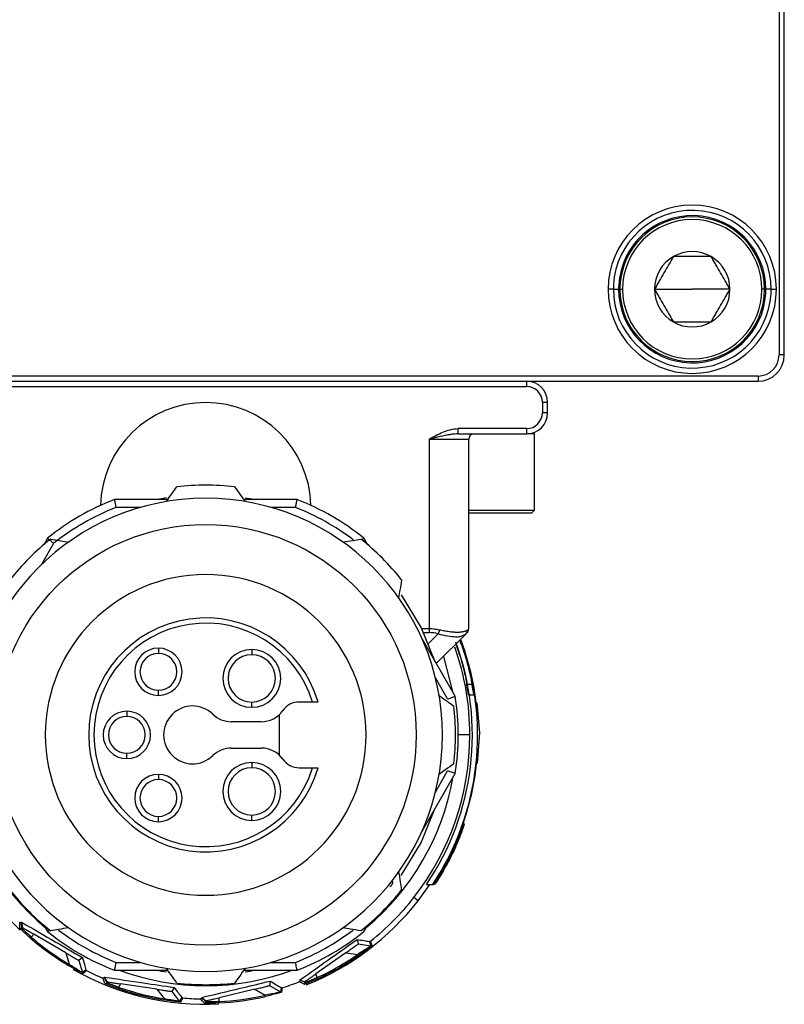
# Model space of a CAD drawing. Header units: millimetres. Extents: x -417 to 2052, y 446 to 879.
# Tile 15 of 21: x 1067 to 1096, y 624 to 661. Entities that reach past the tile are written whole.
import ezdxf

# ---------------------------------------------------------------- set-up
doc = ezdxf.new("R2010")
doc.units = ezdxf.units.MM

# ---------------------------------------------------------------- blocks, each defined once
blk = doc.blocks.new('Drawing View5')
at = {"color": 7, "linetype": 'Continuous', "lineweight": 25}
for p, q in [((13.726, 59.758), (13.726, 20.758)), ((13.926, 20.758), (13.926, 59.758)), ((7.426, 23.258), (7.226, 23.258)), ((7.426, 23.258), (7.626, 23.258)), ((7.676, 23.258), (7.776, 23.258)), ((8.991, 23.258), (10.426, 23.258)), ((11.861, 23.258), (10.426, 23.258)), ((13.176, 23.258), (13.076, 23.258)), ((13.426, 23.258), (13.226, 23.258)), ((13.426, 23.258), (13.626, 23.258)), ((13.926, 20.758), (13.726, 20.758)), ((12.926, 19.958), (-29.074, 19.958)), ((12.926, 19.958), (12.926, 19.758)), ((-29.074, 19.758), (12.926, 19.758)), ((-20.274, 19.558), (4.126, 19.558)), ((4.126, 19.758), (4.126, 19.558)), ((4.726, 18.958), (4.726, 18.558)), ((4.726, 18.958), (4.926, 18.958)), ((4.926, 18.558), (4.926, 18.958)), ((4.926, 18.558), (4.726, 18.558)), ((4.126, 17.958), (1.522, 17.958)), ((1.522, 17.758), (1.522, 17.958)), ((1.522, 17.758), (4.126, 17.758)), ((4.126, 17.958), (4.126, 17.758)), ((4.426, 17.758), (4.126, 17.758)), ((4.426, 14.858), (4.426, 17.758)), ((0.426, 17.558), (1.926, 17.558)), ((0.426, 17.558), (0.426, 10.341)), ((1.926, 10.341), (1.926, 17.558)), ((-9.52, 15.258), (-11.546, 15.258)), ((-4.601, 15.258), (-6.628, 15.258)), ((-10.559, 14.958), (-11.49, 14.958)), ((-4.658, 14.958), (-5.588, 14.958)), ((1.926, 14.858), (4.426, 14.858)), ((1.926, 14.758), (4.326, 14.758)), ((4.426, 14.858), (4.326, 14.758)), ((-13.857, 13.591), (-14.322, 12.785)), ((-14.089, 13.79), (-14.232, 13.542)), ((-1.916, 13.542), (-2.059, 13.79)), ((0.426, 10.341), (0.14, 10.341)), ((0.207, 10.199), (0.426, 10.199)), ((0.391, 9.783), (0.763, 10.155)), ((0.426, 10.341), (0.426, 10.199)), ((1.823, 10.155), (0.693, 9.024)), ((1.733, 10.107), (1.823, 10.155)), ((1.823, 10.155), (1.847, 10.184)), ((1.846, 10.184), (1.883, 10.221)), ((1.893, 10.231), (1.911, 10.294)), ((1.413, 7.776), (0.151, 9.962)), ((1.587, 9.833), (1.615, 9.833)), ((-9.874, 9.608), (-9.874, 9.408)), ((-6.324, 9.558), (-6.324, 9.358)), ((1.125, 7.675), (0.66, 8.48)), ((-9.874, 7.808), (-9.874, 8.008)), ((1.846, 8.233), (2.05, 8.233)), ((2.05, 8.233), (2.055, 8.233)), ((-6.324, 7.358), (-6.324, 7.558)), ((-4.012, 7.558), (-4.524, 7.558)), ((1.916, 7.833), (2.118, 7.833)), ((2.118, 7.833), (2.123, 7.833)), ((2.21, 7.533), (2.231, 7.533)), ((2.231, 7.533), (2.332, 6.383)), ((-11.074, 7.208), (-11.074, 7.008)), ((-5.96, 6.808), (-7.104, 6.808)), ((-5.274, 5.535), (-5.274, 7.08)), ((2.261, 6.983), (2.282, 6.983)), ((2.332, 6.383), (2.248, 5.233)), ((1.969, 6.308), (1.526, 6.308)), ((-7.104, 5.808), (-5.96, 5.808)), ((2.291, 5.783), (2.27, 5.783)), ((-11.074, 5.408), (-11.074, 5.608)), ((-6.324, 5.258), (-6.324, 5.058)), ((-4.524, 5.058), (-4.012, 5.058)), ((0.66, 4.135), (1.125, 4.941)), ((2.227, 5.233), (2.248, 5.233)), ((-9.874, 4.808), (-9.874, 4.608)), ((0.151, 2.653), (1.413, 4.84)), ((-9.874, 3.008), (-9.874, 3.208)), ((-6.324, 3.058), (-6.324, 3.258)), ((1.715, 2.923), (1.729, 2.923)), ((1.755, 2.923), (1.729, 2.923)), ((1.608, 2.523), (1.6, 2.523)), ((0.878, 1.023), (0.869, 1.023)), ((0, 0), (0.45, 0.623)), ((0, 0), (0.421, 0.58)), ((0.323, 0.623), (0.564, 0.623)), ((0.584, 0.623), (0.564, 0.623)), ((0.584, 0.623), (0.6, 0.623)), ((0, 0), (-0.16, 0.125)), ((-15.073, -0.815), (-15.076, -0.818)), ((-15.073, -0.815), (-15.045, -1.011)), ((-15.072, -1.039), (-15.045, -1.011)), ((-14.232, -0.926), (-14.089, -1.174)), ((-2.059, -1.174), (-1.916, -0.926)), ((-14.707, -1.381), (-14.607, -1.275)), ((-13.395, -1.982), (-14.607, -1.275)), ((-2.318, -1.473), (-2.278, -1.641)), ((-2.278, -1.641), (-1.799, -1.712)), ((-13.395, -1.982), (-13.27, -2.417)), ((-12.76, -2.16), (-12.897, -2.267)), ((-2.744, -1.976), (-3.89, -2.785)), ((-2.744, -1.976), (-2.296, -2.043)), ((-2.267, -2.084), (-2.296, -2.043)), ((-13.295, -2.46), (-13.27, -2.417)), ((-12.897, -2.267), (-12.762, -2.731)), ((-11.49, -2.342), (-10.559, -2.342)), ((-5.588, -2.342), (-4.658, -2.342)), ((-11.924, -2.906), (-11.926, -2.91)), ((-11.924, -2.906), (-11.826, -3.078)), ((-11.546, -2.642), (-9.52, -2.642)), ((-6.628, -2.642), (-4.601, -2.642)), ((-3.835, -2.92), (-3.89, -2.785)), ((-11.84, -3.114), (-11.826, -3.078)), ((-11.374, -3.295), (-11.32, -3.16)), ((-9.933, -3.366), (-11.32, -3.16)), ((-9.933, -3.366), (-9.655, -3.723)), ((-9.277, -3.296), (-9.364, -3.445)), ((-6.205, -3.364), (-7.569, -3.688)), ((-6.205, -3.364), (-5.813, -3.592)), ((-5.622, -3.055), (-5.647, -3.226)), ((-5.647, -3.226), (-5.229, -3.469)), ((-4.502, -3.018), (-4.5, -3.022)), ((-4.502, -3.018), (-4.312, -3.074)), ((-4.297, -3.11), (-4.312, -3.074)), ((-9.662, -3.772), (-9.655, -3.723)), ((-9.364, -3.445), (-9.067, -3.826)), ((-8.224, -3.678), (-8.224, -3.682)), ((-8.224, -3.678), (-8.068, -3.8)), ((-7.568, -3.834), (-7.569, -3.688)), ((-5.802, -3.641), (-5.813, -3.592)), ((-8.068, -3.839), (-8.068, -3.8))]:
    blk.add_line(p, q, dxfattribs=at)
at = {"color": 7, "linetype": 'Continuous', "lineweight": 25, "flags": 128}
for points in [[(-9.976, 15.258), (-9.755, 15.302), (-9.569, 15.335)], [(-6.557, 15.331), (-6.392, 15.302), (-6.171, 15.258)], [(-0.637, 11.638), (0.117, 10.386), (0.641, 9.095)], [(1.323, 7.932), (1.318, 7.964), (0.986, 9.286)], [(0.628, 3.481), (0.117, 2.229), (-0.649, 0.961)], [(-15.143, -1.041), (-15.146, -0.918), (-15.148, -0.82)], [(-15.072, -1.039), (-15.074, -0.916), (-15.076, -0.818)], [(-1.843, -1.547), (-1.819, -1.636), (-1.799, -1.712)], [(-1.804, -1.537), (-1.781, -1.626), (-1.761, -1.702)], [(-12.631, -2.623), (-12.702, -2.682), (-12.762, -2.731)], [(-12.606, -2.654), (-12.676, -2.712), (-12.737, -2.762)], [(-11.905, -3.142), (-11.953, -3.029), (-11.992, -2.939)], [(-11.84, -3.114), (-11.888, -3.001), (-11.926, -2.91)], [(-9.569, -2.719), (-9.755, -2.686), (-9.976, -2.642)], [(-6.171, -2.642), (-6.392, -2.686), (-6.579, -2.719)], [(-5.209, -3.301), (-5.22, -3.392), (-5.229, -3.469)], [(-5.169, -3.305), (-5.18, -3.396), (-5.19, -3.474)], [(-4.325, -3.175), (-4.438, -3.127), (-4.528, -3.088)], [(-4.297, -3.11), (-4.41, -3.061), (-4.5, -3.022)], [(-8.985, -3.677), (-9.029, -3.758), (-9.067, -3.826)], [(-8.95, -3.696), (-8.994, -3.777), (-9.032, -3.845)], [(-8.118, -3.889), (-8.205, -3.802), (-8.274, -3.733)], [(-8.068, -3.839), (-8.155, -3.752), (-8.224, -3.682)]]:
    blk.add_lwpolyline(points, dxfattribs=at)
at = {"color": 7, "linetype": 'Continuous', "lineweight": 25}
blk.add_circle((-8.074, 6.308), 8, dxfattribs=at)
for centre, radius, start, end in [((10.426, 23.258), 3.2, 0, 180), ((10.426, 23.258), 3, 360, 176.716), ((10.426, 23.258), 2.8, 0, 176.716), ((10.426, 23.258), 2.75, 0, 180), ((10.426, 23.258), 2.65, 0, 180), ((10.426, 23.258), 1.435, 120, 180), ((10.426, 23.258), 1.435, 60, 120), ((10.426, 23.258), 1.435, 0, 60), ((10.426, 23.258), 3.2, 180, 0), ((10.426, 23.258), 3, 176.716, 180), ((10.426, 23.258), 3, 180, 356.716), ((10.426, 23.258), 2.8, 176.716, 180), ((10.426, 23.258), 2.8, 180, 356.716), ((10.426, 23.258), 2.75, 180, 0), ((10.426, 23.258), 2.65, 180, 0), ((10.426, 23.258), 1.435, 180, 240.0027), ((10.426, 23.258), 1.435, 300, 0), ((10.426, 23.258), 2.8, 356.716, 0), ((10.426, 23.258), 3, 356.716, 360), ((10.426, 23.258), 1.435, 240.0027, 300), ((12.926, 20.758), 0.8, 270, 0), ((12.926, 20.758), 1, 270, 0), ((4.126, 18.958), 0.8, 0, 90), ((4.126, 18.958), 0.6, 0, 90), ((-8.074, 14.949), 4, 1.2317, 178.7683), ((4.126, 18.558), 0.6, 270, 0), ((4.126, 18.558), 0.8, 270, 360), ((2.126, 17.558), 0.2, 90, 180), ((-8.074, 6.308), 9.5, 83.3566, 96.6434), ((-8.074, 6.308), 9, 90, 270), ((-8.074, 6.308), 9.6, 111.2051, 128.7949), ((-8.074, 6.308), 9, 270, 90), ((-8.074, 6.308), 9.6, 51.2051, 68.7949), ((-8.074, 6.308), 9.3, 111.5484, 128.4516), ((-8.074, 6.308), 9.3, 52.9642, 68.4517), ((-8.074, 6.308), 9.5, 128.3566, 141.6434), ((-8.074, 6.308), 9.5, 38.3566, 51.6434), ((-8.074, 6.308), 6.1, 90, 270), ((-8.074, 6.308), 6.1, 270, 90), ((-8.074, 6.308), 4.45, 16.3139, 343.6861), ((-8.074, 6.308), 4.25, 17.1046, 342.8954), ((1.726, 10.341), 0.2, 315, 326.8232), ((-8.074, 6.308), 10.14, 325.9029, 20.3451), ((-8.074, 6.308), 10.34, 326.6499, 20.5608), ((-8.074, 6.308), 10.357, 3.7394, 20.312), ((-8.074, 6.308), 10.246, 161.1181, 226.4685), ((-9.874, 8.708), 0.9, 90, 270), ((-9.874, 8.708), 0.7, 90, 270), ((-9.874, 8.708), 0.9, 270, 90), ((-9.874, 8.708), 0.7, 270, 90), ((-6.324, 8.458), 1.1, 90, 270), ((-6.324, 8.458), 1.1, 270, 90), ((-8.074, 6.308), 10.043, 360, 19.445), ((-6.324, 8.458), 0.9, 90, 270), ((-6.324, 8.458), 0.9, 270, 90), ((-8.074, 6.308), 10.105, 8.6824, 10.9844), ((-8.074, 6.308), 10.305, 8.5127, 10.7686), ((-4.524, 6.808), 0.75, 90, 145.1501), ((-8.074, 6.308), 9.6, 351.2051, 8.7949), ((-8.074, 6.308), 10.378, 3.7319, 6.7816), ((-11.074, 6.308), 0.9, 90, 270), ((-11.074, 6.308), 0.9, 270, 90), ((-8.574, 6.308), 1.1, 45.5847, 314.4153), ((-5.96, 7.808), 1, 270, 325.1501), ((-8.074, 6.308), 9.5, 353.3566, 6.6434), ((-11.074, 6.308), 0.7, 90, 270), ((-11.074, 6.308), 0.7, 270, 90), ((-7.104, 7.808), 1, 225.5847, 270), ((-8.074, 6.308), 10.043, 322, 360), ((-7.104, 4.808), 1, 90, 134.4153), ((-5.96, 4.808), 1, 34.8499, 90), ((-8.074, 6.308), 10.357, 326.7109, 357.097), ((-8.074, 6.308), 10.378, 354.0569, 357.1028), ((-6.324, 4.158), 1.1, 90, 270), ((-6.324, 4.158), 1.1, 270, 90), ((-4.524, 5.808), 0.75, 214.8499, 270), ((-6.324, 4.158), 0.9, 90, 270), ((-6.324, 4.158), 0.9, 270, 90), ((-8.074, 6.308), 9.536, 189.8042, 230.1958), ((-9.874, 3.908), 0.9, 90, 270), ((-9.874, 3.908), 0.7, 90, 270), ((-9.874, 3.908), 0.9, 270, 90), ((-9.874, 3.908), 0.7, 270, 90), ((-8.074, 6.308), 9.536, 309.8042, 350.1958), ((-8.074, 6.308), 10.371, 326.7616, 340.9526), ((-8.074, 6.308), 10.388, 329.4205, 338.6336), ((-8.074, 6.308), 9.5, 218.3566, 231.6434), ((-8.074, 6.308), 9.5, 308.3566, 321.6434), ((-8.074, 6.308), 10.246, 291.8896, 322), ((-8.074, 6.308), 10.043, 308.6295, 322), ((-8.074, 6.308), 9.3, 232.9642, 248.4509), ((-8.074, 6.308), 9.3, 291.5484, 307.0358), ((-8.074, 6.308), 10.205, 229.2168, 239.2254), ((-8.074, 6.308), 10.155, 229.2168, 239.2254), ((-8.074, 6.308), 9.6, 231.2051, 248.7949), ((-8.074, 6.308), 9.6, 291.2051, 308.7949), ((-1.792, -1.662), 0.05, 261.6067, 308.2487), ((-8.074, 6.308), 10.155, 294.6714, 304.68), ((-8.074, 6.308), 10.205, 294.6714, 304.68), ((-8.074, 6.308), 10.246, 240.5175, 272.8228), ((-12.714, -2.717), 0.05, 196.1497, 242.7905), ((-8.074, 6.308), 10.043, 243.1749, 247.0381), ((-8.074, 6.308), 9.536, 249.8042, 290.1958), ((-8.074, 6.308), 10.205, 251.035, 261.0436), ((-8.074, 6.308), 10.155, 251.035, 261.0436), ((-8.074, 6.308), 9.5, 263.3566, 276.6434), ((-8.074, 6.308), 10.043, 286.8113, 290.6745), ((-8.074, 6.308), 10.043, 264.9931, 268.8563), ((-8.074, 6.308), 10.155, 272.8532, 282.8618), ((-8.074, 6.308), 10.205, 272.8532, 282.8618), ((-5.204, -3.426), 0.05, 239.783, 286.4224), ((-9.027, -3.796), 0.05, 217.9649, 264.6042)]:
    blk.add_arc(centre, radius, start, end, dxfattribs=at)
for points, knots in [([(9.709, 24.501), (9.678, 24.447), (9.617, 24.342), (9.498, 24.136), (9.35, 23.879), (9.202, 23.623), (9.083, 23.416), (9.022, 23.312), (8.991, 23.258)], [0, 0, 0, 0, 0.1329454, 0.2572868, 0.4999807, 0.7427004, 0.8668303, 1, 1, 1, 1]), ([(11.144, 24.501), (11.081, 24.501), (10.961, 24.501), (10.722, 24.501), (10.426, 24.501), (10.13, 24.501), (9.892, 24.501), (9.771, 24.501), (9.709, 24.501)], [0, 0, 0, 0, 0.132945, 0.257287, 0.499981, 0.7427, 0.86683, 1, 1, 1, 1]), ([(11.861, 23.258), (11.83, 23.312), (11.77, 23.416), (11.651, 23.623), (11.502, 23.879), (11.354, 24.136), (11.235, 24.342), (11.175, 24.447), (11.144, 24.501)], [0, 0, 0, 0, 0.132945, 0.257287, 0.499981, 0.7427, 0.86683, 1, 1, 1, 1]), ([(8.991, 23.258), (9.022, 23.204), (9.083, 23.1), (9.202, 22.893), (9.35, 22.636), (9.498, 22.38), (9.617, 22.174), (9.678, 22.069), (9.709, 22.015)], [0, 0, 0, 0, 0.1329784, 0.2573331, 0.5000221, 0.7427364, 0.8668773, 1, 1, 1, 1]), ([(11.144, 22.015), (11.175, 22.069), (11.235, 22.173), (11.354, 22.38), (11.502, 22.637), (11.651, 22.893), (11.77, 23.1), (11.83, 23.204), (11.861, 23.258)], [0, 0, 0, 0, 0.132945, 0.257287, 0.499981, 0.7427, 0.86683, 1, 1, 1, 1]), ([(9.709, 22.015), (9.771, 22.015), (9.892, 22.015), (10.13, 22.015), (10.426, 22.015), (10.722, 22.015), (10.961, 22.015), (11.081, 22.015), (11.144, 22.015)], [0, 0, 0, 0, 0.1330009, 0.2573225, 0.5000217, 0.742747, 0.8668548, 1, 1, 1, 1]), ([(0.426, 17.558), (0.594, 17.651), (0.846, 17.792), (1.218, 17.926), (1.419, 17.958), (1.522, 17.958)], [0, 0, 0, 0, 0.5, 0.75, 1, 1, 1, 1]), ([(1.522, 17.758), (1.496, 17.757), (1.436, 17.756), (1.327, 17.746), (1.186, 17.726), (0.958, 17.683), (0.7, 17.624), (0.502, 17.576), (0.426, 17.558)], [0, 0, 0, 0, 0.069512, 0.168234, 0.298086, 0.460897, 0.795818, 1, 1, 1, 1]), ([(-9.574, 15.182), (-9.5, 15.286), (-9.365, 15.474), (-9.233, 15.66), (-9.173, 15.744)], [0, 0, 0, 0, 0.550382, 1, 1, 1, 1]), ([(-6.975, 15.744), (-6.899, 15.638), (-6.766, 15.452), (-6.632, 15.263), (-6.574, 15.182)], [0, 0, 0, 0, 0.569381, 1, 1, 1, 1]), ([(-11.546, 15.258), (-11.545, 15.252), (-11.543, 15.241), (-11.528, 15.159), (-11.509, 15.061), (-11.496, 14.992), (-11.49, 14.958)], [0, 0, 0, 0, 0.27985, 0.559464, 0.779885, 1, 1, 1, 1]), ([(-4.658, 14.958), (-4.654, 14.98), (-4.646, 15.022), (-4.632, 15.095), (-4.62, 15.159), (-4.611, 15.208), (-4.604, 15.247), (-4.602, 15.254), (-4.601, 15.258)], [0, 0, 0, 0, 0.1407798, 0.2698393, 0.4920227, 0.6245245, 0.7534656, 1, 1, 1, 1]), ([(-13.857, 13.591), (-13.874, 13.606), (-13.906, 13.634), (-13.963, 13.682), (-14.012, 13.725), (-14.05, 13.757), (-14.08, 13.783), (-14.085, 13.787), (-14.089, 13.79)], [0, 0, 0, 0, 0.140692, 0.269722, 0.492021, 0.624524, 0.753466, 1, 1, 1, 1]), ([(-13.969, 13.757), (-13.841, 13.736), (-13.615, 13.698), (-13.386, 13.66), (-13.288, 13.644)], [0, 0, 0, 0, 0.569381, 1, 1, 1, 1]), ([(-2.859, 13.644), (-2.734, 13.665), (-2.505, 13.703), (-2.28, 13.741), (-2.179, 13.757)], [0, 0, 0, 0, 0.550382, 1, 1, 1, 1]), ([(-2.059, 13.79), (-2.064, 13.786), (-2.074, 13.778), (-2.115, 13.742), (-2.144, 13.717), (-2.144, 13.717)], [0, 0, 0, 0, 0.499799, 0.999176, 1, 1, 1, 1]), ([(-0.624, 12.203), (-0.646, 12.075), (-0.683, 11.849), (-0.722, 11.621), (-0.738, 11.522)], [0, 0, 0, 0, 0.569381, 1, 1, 1, 1]), ([(0.814, 10.296), (0.783, 10.303), (0.719, 10.317), (0.622, 10.33), (0.524, 10.339), (0.459, 10.34), (0.426, 10.341)], [0, 0, 0, 0, 0.25387, 0.504654, 0.753106, 1, 1, 1, 1]), ([(0.763, 10.155), (0.886, 10.123), (1.128, 10.06), (1.436, 10.036), (1.645, 10.051), (1.713, 10.094), (1.733, 10.107)], [0, 0, 0, 0, 0.29851, 0.584618, 0.872216, 1, 1, 1, 1]), ([(1.875, 10.296), (1.864, 10.288), (1.843, 10.272), (1.801, 10.252), (1.752, 10.235), (1.695, 10.222), (1.632, 10.213), (1.563, 10.208), (1.469, 10.205), (1.344, 10.21), (1.181, 10.227), (1.004, 10.255), (0.878, 10.283), (0.814, 10.296)], [0, 0, 0, 0, 0.0738346, 0.1467635, 0.2188536, 0.2901736, 0.360795, 0.4307911, 0.5002372, 0.6219624, 0.7455734, 0.8714622, 1, 1, 1, 1]), ([(1.858, 10.189), (1.857, 10.188), (1.853, 10.184), (1.836, 10.167), (1.823, 10.155)], [0, 0, 0, 0, 0.273773, 1, 1, 1, 1]), ([(1.847, 10.184), (1.847, 10.185), (1.855, 10.195), (1.865, 10.22), (1.876, 10.257), (1.875, 10.283), (1.875, 10.296)], [0, 0, 0, 0, 0.005355, 0.341647, 0.675468, 1, 1, 1, 1]), ([(1.909, 10.264), (1.913, 10.277), (1.922, 10.304), (1.923, 10.331), (1.923, 10.345)], [0, 0, 0, 0, 0.5053281, 1, 1, 1, 1]), ([(1.432, 9.764), (1.45, 9.717), (1.489, 9.618), (1.569, 9.383), (1.632, 9.179), (1.693, 8.968), (1.757, 8.719), (1.815, 8.452), (1.842, 8.305), (1.852, 8.242), (1.851, 8.236), (1.851, 8.233)], [0, 0, 0, 0, 0.132498, 0.279612, 0.375987, 0.429609, 0.576442, 0.71937, 0.858695, 0.92913, 1, 1, 1, 1]), ([(1.605, 9.894), (1.606, 9.891), (1.643, 9.801), (1.749, 9.503), (1.886, 9.052), (2.003, 8.577), (2.08, 8.174), (2.113, 7.948), (2.124, 7.848), (2.123, 7.838), (2.123, 7.833)], [0, 0, 0, 0, 0.006023, 0.172569, 0.339918, 0.506621, 0.671594, 0.83111, 0.914433, 1, 1, 1, 1]), ([(2.055, 8.233), (2.055, 8.236), (2.055, 8.242), (2.046, 8.305), (2.021, 8.45), (1.973, 8.667), (1.925, 8.867), (1.886, 9.016), (1.84, 9.179), (1.779, 9.384), (1.7, 9.618), (1.645, 9.764), (1.62, 9.825), (1.617, 9.831), (1.615, 9.833)], [0, 0, 0, 0, 0.061699, 0.123056, 0.244514, 0.36355, 0.4286, 0.497241, 0.543742, 0.627458, 0.755593, 0.879691, 0.940781, 1, 1, 1, 1]), ([(-3.803, 7.558), (-3.806, 7.558), (-3.812, 7.558), (-3.86, 7.558), (-3.929, 7.558), (-3.984, 7.558), (-4.012, 7.558)], [0, 0, 0, 0, 0.241659, 0.48869, 0.741423, 1, 1, 1, 1]), ([(0.8, 7.808), (0.904, 7.734), (1.093, 7.599), (1.279, 7.467), (1.362, 7.407)], [0, 0, 0, 0, 0.550382, 1, 1, 1, 1]), ([(1.125, 7.675), (1.146, 7.682), (1.186, 7.696), (1.256, 7.721), (1.318, 7.742), (1.365, 7.759), (1.403, 7.772), (1.409, 7.774), (1.413, 7.776)], [0, 0, 0, 0, 0.140085, 0.268911, 0.492009, 0.62452, 0.753467, 1, 1, 1, 1]), ([(-4.012, 5.058), (-3.984, 5.058), (-3.929, 5.058), (-3.86, 5.058), (-3.822, 5.058), (-3.805, 5.058), (-3.804, 5.058), (-3.803, 5.058)], [0, 0, 0, 0, 0.258243, 0.51065, 0.757361, 0.878035, 1, 1, 1, 1]), ([(1.362, 5.209), (1.256, 5.133), (1.07, 5), (0.882, 4.866), (0.8, 4.808)], [0, 0, 0, 0, 0.569381, 1, 1, 1, 1]), ([(1.413, 4.84), (1.408, 4.842), (1.397, 4.846), (1.319, 4.873), (1.224, 4.907), (1.158, 4.93), (1.125, 4.941)], [0, 0, 0, 0, 0.2798501, 0.559464, 0.7798847, 1, 1, 1, 1]), ([(1.755, 2.923), (1.755, 2.919), (1.754, 2.91), (1.732, 2.838), (1.695, 2.726), (1.624, 2.526), (1.494, 2.196), (1.291, 1.749), (1.065, 1.314), (0.848, 0.946), (0.708, 0.731), (0.642, 0.637), (0.634, 0.628), (0.63, 0.623)], [0, 0, 0, 0, 0.060783, 0.121693, 0.183025, 0.24507, 0.369378, 0.498029, 0.628174, 0.755332, 0.877561, 0.940174, 1, 1, 1, 1]), ([(0.878, 1.023), (0.88, 1.026), (0.885, 1.031), (0.921, 1.087), (1.002, 1.221), (1.136, 1.462), (1.286, 1.756), (1.426, 2.058), (1.517, 2.275), (1.566, 2.403), (1.592, 2.471), (1.607, 2.515), (1.608, 2.521), (1.608, 2.523)], [0, 0, 0, 0, 0.0567633, 0.1156532, 0.2352473, 0.3630029, 0.4980881, 0.6336482, 0.7612435, 0.8226467, 0.8826977, 0.9417066, 1, 1, 1, 1]), ([(-0.738, 1.094), (-0.717, 0.968), (-0.679, 0.74), (-0.641, 0.514), (-0.624, 0.413)], [0, 0, 0, 0, 0.550382, 1, 1, 1, 1]), ([(-1.071, 0.537), (-1.065, 0.541), (-1.051, 0.55), (-1.028, 0.57), (-1.006, 0.596), (-0.987, 0.624), (-0.973, 0.654), (-0.96, 0.692), (-0.959, 0.717), (-0.958, 0.733)], [0, 0, 0, 0, 0.091717, 0.221492, 0.346574, 0.475508, 0.605968, 0.745453, 1, 1, 1, 1]), ([(-15.076, -0.818), (-15.081, -0.823), (-15.091, -0.832), (-15.108, -0.835), (-15.122, -0.834), (-15.131, -0.832), (-15.14, -0.827), (-15.145, -0.823), (-15.148, -0.82)], [0, 0, 0, 0, 0.284635, 0.547516, 0.672315, 0.785046, 0.891881, 1, 1, 1, 1]), ([(-15.143, -1.041), (-15.14, -1.043), (-15.135, -1.048), (-15.123, -1.054), (-15.107, -1.056), (-15.091, -1.053), (-15.079, -1.047), (-15.074, -1.042), (-15.072, -1.039)], [0, 0, 0, 0, 0.132833, 0.261936, 0.499182, 0.737533, 0.866999, 1, 1, 1, 1]), ([(-15.082, -1.105), (-15.096, -1.091), (-15.135, -1.052), (-15.14, -1.045), (-15.143, -1.041)], [0, 0, 0, 0, 0.362516, 1, 1, 1, 1]), ([(-14.739, -1.419), (-14.799, -1.366), (-14.918, -1.262), (-15.037, -1.149), (-15.073, -1.114), (-15.082, -1.105)], [0, 0, 0, 0, 0.426915, 0.8539, 1, 1, 1, 1]), ([(-15.073, -0.815), (-14.641, -1.066), (-13.876, -1.51), (-13.099, -1.963), (-12.76, -2.16)], [0, 0, 0, 0, 0.564908, 1, 1, 1, 1]), ([(-14.707, -1.381), (-14.754, -1.34), (-14.827, -1.277), (-14.912, -1.198), (-14.959, -1.154), (-14.997, -1.117), (-15.03, -1.084), (-15.064, -1.05), (-15.069, -1.043), (-15.072, -1.039)], [0, 0, 0, 0, 0.241031, 0.368538, 0.500377, 0.562849, 0.667023, 0.812791, 1, 1, 1, 1]), ([(-15.045, -1.011), (-15.043, -1.013), (-15.039, -1.016), (-15.001, -1.041), (-14.922, -1.089), (-14.808, -1.157), (-14.699, -1.221), (-14.638, -1.257), (-14.607, -1.275)], [0, 0, 0, 0, 0.134703, 0.268988, 0.49819, 0.728721, 0.86271, 1, 1, 1, 1]), ([(-14.089, -1.174), (-14.084, -1.17), (-14.074, -1.162), (-14.033, -1.126), (-14.004, -1.101), (-14.004, -1.101)], [0, 0, 0, 0, 0.499799, 0.999176, 1, 1, 1, 1]), ([(-13.288, -1.028), (-13.414, -1.049), (-13.642, -1.087), (-13.868, -1.125), (-13.969, -1.142)], [0, 0, 0, 0, 0.550382, 1, 1, 1, 1]), ([(-2.179, -1.142), (-2.307, -1.12), (-2.533, -1.082), (-2.761, -1.044), (-2.859, -1.028)], [0, 0, 0, 0, 0.569381, 1, 1, 1, 1]), ([(-4.502, -3.018), (-4.094, -2.729), (-3.373, -2.217), (-2.637, -1.699), (-2.318, -1.473)], [0, 0, 0, 0, 0.564908, 1, 1, 1, 1]), ([(-2.318, -1.473), (-2.23, -1.487), (-2.071, -1.512), (-1.913, -1.536), (-1.843, -1.547)], [0, 0, 0, 0, 0.55354, 1, 1, 1, 1]), ([(-2.744, -1.976), (-2.687, -1.936), (-2.578, -1.859), (-2.45, -1.768), (-2.364, -1.706), (-2.314, -1.67), (-2.283, -1.646), (-2.279, -1.643), (-2.278, -1.641)], [0, 0, 0, 0, 0.270481, 0.522037, 0.657655, 0.777326, 0.888416, 1, 1, 1, 1]), ([(-1.799, -1.712), (-1.801, -1.714), (-1.805, -1.718), (-1.841, -1.744), (-1.899, -1.785), (-1.999, -1.854), (-2.135, -1.944), (-2.246, -2.012), (-2.296, -2.043)], [0, 0, 0, 0, 0.109271, 0.224762, 0.355228, 0.50395, 0.777227, 1, 1, 1, 1]), ([(-1.761, -1.702), (-1.763, -1.704), (-1.767, -1.708), (-1.803, -1.739), (-1.862, -1.786), (-1.964, -1.865), (-2.103, -1.969), (-2.217, -2.048), (-2.267, -2.084)], [0, 0, 0, 0, 0.111247, 0.231891, 0.367286, 0.512616, 0.782169, 1, 1, 1, 1]), ([(-1.804, -1.537), (-1.807, -1.539), (-1.813, -1.543), (-1.823, -1.547), (-1.833, -1.549), (-1.84, -1.548), (-1.843, -1.547)], [0, 0, 0, 0, 0.238935, 0.474454, 0.723349, 1, 1, 1, 1]), ([(-13.395, -1.982), (-13.335, -2.017), (-13.22, -2.084), (-13.083, -2.163), (-12.992, -2.215), (-12.938, -2.245), (-12.903, -2.264), (-12.899, -2.266), (-12.897, -2.267)], [0, 0, 0, 0, 0.270481, 0.522037, 0.657655, 0.777326, 0.888416, 1, 1, 1, 1]), ([(-12.76, -2.16), (-12.736, -2.246), (-12.693, -2.401), (-12.65, -2.554), (-12.631, -2.623)], [0, 0, 0, 0, 0.55354, 1, 1, 1, 1]), ([(-12.737, -2.762), (-12.742, -2.76), (-12.752, -2.756), (-12.826, -2.72), (-12.949, -2.656), (-13.113, -2.566), (-13.236, -2.495), (-13.295, -2.46)], [0, 0, 0, 0, 0.1459708, 0.3102016, 0.5011952, 0.7572581, 1, 1, 1, 1]), ([(-12.762, -2.731), (-12.764, -2.731), (-12.768, -2.729), (-12.798, -2.712), (-12.845, -2.686), (-12.936, -2.632), (-13.082, -2.541), (-13.207, -2.458), (-13.27, -2.417)], [0, 0, 0, 0, 0.095927, 0.197212, 0.307136, 0.428277, 0.715782, 1, 1, 1, 1]), ([(-11.49, -2.342), (-11.494, -2.364), (-11.502, -2.405), (-11.515, -2.478), (-11.528, -2.543), (-11.537, -2.592), (-11.544, -2.631), (-11.545, -2.638), (-11.546, -2.642)], [0, 0, 0, 0, 0.139197, 0.267726, 0.491991, 0.624515, 0.753469, 1, 1, 1, 1]), ([(-9.173, -3.128), (-9.248, -3.022), (-9.381, -2.836), (-9.516, -2.647), (-9.574, -2.566)], [0, 0, 0, 0, 0.569381, 1, 1, 1, 1]), ([(-6.574, -2.566), (-6.648, -2.67), (-6.782, -2.858), (-6.915, -3.045), (-6.975, -3.128)], [0, 0, 0, 0, 0.5503821, 1, 1, 1, 1]), ([(-4.601, -2.642), (-4.602, -2.636), (-4.605, -2.625), (-4.62, -2.543), (-4.638, -2.445), (-4.652, -2.376), (-4.658, -2.342)], [0, 0, 0, 0, 0.27985, 0.559464, 0.779885, 1, 1, 1, 1]), ([(-12.606, -2.654), (-12.609, -2.652), (-12.615, -2.649), (-12.622, -2.641), (-12.628, -2.633), (-12.63, -2.626), (-12.631, -2.623)], [0, 0, 0, 0, 0.238935, 0.474454, 0.723349, 1, 1, 1, 1]), ([(-11.926, -2.91), (-11.929, -2.917), (-11.935, -2.928), (-11.949, -2.938), (-11.962, -2.942), (-11.972, -2.943), (-11.982, -2.942), (-11.988, -2.94), (-11.992, -2.939)], [0, 0, 0, 0, 0.284635, 0.547516, 0.672315, 0.785046, 0.891881, 1, 1, 1, 1]), ([(-11.924, -2.906), (-11.43, -2.979), (-10.554, -3.106), (-9.665, -3.238), (-9.277, -3.296)], [0, 0, 0, 0, 0.564908, 1, 1, 1, 1]), ([(-4.312, -3.074), (-4.31, -3.073), (-4.305, -3.071), (-4.267, -3.046), (-4.19, -2.994), (-4.081, -2.918), (-3.977, -2.846), (-3.919, -2.805), (-3.89, -2.785)], [0, 0, 0, 0, 0.134703, 0.268988, 0.49819, 0.728721, 0.86271, 1, 1, 1, 1]), ([(-3.835, -2.92), (-3.892, -2.946), (-3.98, -2.985), (-4.086, -3.03), (-4.147, -3.055), (-4.196, -3.074), (-4.239, -3.09), (-4.285, -3.107), (-4.293, -3.109), (-4.297, -3.11)], [0, 0, 0, 0, 0.2410313, 0.3685383, 0.500377, 0.5628488, 0.6670231, 0.8127913, 1, 1, 1, 1]), ([(-3.814, -2.965), (-3.887, -2.998), (-4.032, -3.063), (-4.183, -3.124), (-4.23, -3.141), (-4.242, -3.146)], [0, 0, 0, 0, 0.426915, 0.8539, 1, 1, 1, 1]), ([(-11.905, -3.142), (-11.902, -3.143), (-11.895, -3.145), (-11.882, -3.146), (-11.866, -3.143), (-11.853, -3.134), (-11.844, -3.123), (-11.841, -3.117), (-11.84, -3.114)], [0, 0, 0, 0, 0.132833, 0.261936, 0.499182, 0.737533, 0.866999, 1, 1, 1, 1]), ([(-11.825, -3.178), (-11.843, -3.17), (-11.894, -3.149), (-11.901, -3.145), (-11.905, -3.142)], [0, 0, 0, 0, 0.362516, 1, 1, 1, 1]), ([(-11.374, -3.295), (-11.433, -3.275), (-11.524, -3.243), (-11.632, -3.202), (-11.693, -3.178), (-11.741, -3.158), (-11.784, -3.14), (-11.828, -3.121), (-11.836, -3.117), (-11.84, -3.114)], [0, 0, 0, 0, 0.2410313, 0.3685383, 0.500377, 0.5628488, 0.6670231, 0.8127913, 1, 1, 1, 1]), ([(-11.826, -3.078), (-11.823, -3.079), (-11.818, -3.081), (-11.774, -3.089), (-11.682, -3.104), (-11.551, -3.125), (-11.426, -3.144), (-11.356, -3.155), (-11.32, -3.16)], [0, 0, 0, 0, 0.134703, 0.268988, 0.49819, 0.728721, 0.86271, 1, 1, 1, 1]), ([(-11.39, -3.343), (-11.465, -3.316), (-11.615, -3.263), (-11.767, -3.203), (-11.813, -3.183), (-11.825, -3.178)], [0, 0, 0, 0, 0.4269147, 0.8538996, 1, 1, 1, 1]), ([(-9.933, -3.366), (-9.864, -3.376), (-9.732, -3.396), (-9.576, -3.418), (-9.472, -3.432), (-9.41, -3.44), (-9.372, -3.445), (-9.367, -3.445), (-9.364, -3.445)], [0, 0, 0, 0, 0.270481, 0.522037, 0.657655, 0.777326, 0.888416, 1, 1, 1, 1]), ([(-9.277, -3.296), (-9.223, -3.366), (-9.126, -3.494), (-9.029, -3.62), (-8.985, -3.677)], [0, 0, 0, 0, 0.5535402, 1, 1, 1, 1]), ([(-8.224, -3.678), (-7.738, -3.561), (-6.878, -3.354), (-6.003, -3.146), (-5.622, -3.055)], [0, 0, 0, 0, 0.564908, 1, 1, 1, 1]), ([(-6.205, -3.364), (-6.137, -3.348), (-6.007, -3.317), (-5.854, -3.28), (-5.752, -3.254), (-5.692, -3.239), (-5.654, -3.229), (-5.649, -3.227), (-5.647, -3.226)], [0, 0, 0, 0, 0.270481, 0.522037, 0.657655, 0.777326, 0.888416, 1, 1, 1, 1]), ([(-5.622, -3.055), (-5.545, -3.1), (-5.407, -3.183), (-5.27, -3.264), (-5.209, -3.301)], [0, 0, 0, 0, 0.55354, 1, 1, 1, 1]), ([(-5.169, -3.305), (-5.173, -3.306), (-5.18, -3.308), (-5.19, -3.308), (-5.2, -3.305), (-5.206, -3.302), (-5.209, -3.301)], [0, 0, 0, 0, 0.238935, 0.474454, 0.723349, 1, 1, 1, 1]), ([(-4.5, -3.022), (-4.498, -3.028), (-4.494, -3.041), (-4.498, -3.058), (-4.505, -3.07), (-4.511, -3.078), (-4.519, -3.084), (-4.525, -3.087), (-4.528, -3.088)], [0, 0, 0, 0, 0.284635, 0.547516, 0.672315, 0.785046, 0.891881, 1, 1, 1, 1]), ([(-4.325, -3.175), (-4.322, -3.174), (-4.316, -3.171), (-4.306, -3.162), (-4.297, -3.149), (-4.293, -3.133), (-4.294, -3.12), (-4.296, -3.113), (-4.297, -3.11)], [0, 0, 0, 0, 0.1328329, 0.2619355, 0.4991818, 0.7375331, 0.8669989, 1, 1, 1, 1]), ([(-4.242, -3.146), (-4.261, -3.153), (-4.312, -3.173), (-4.32, -3.174), (-4.325, -3.175)], [0, 0, 0, 0, 0.362516, 1, 1, 1, 1]), ([(-9.067, -3.826), (-9.069, -3.826), (-9.073, -3.826), (-9.103, -3.823), (-9.151, -3.816), (-9.245, -3.802), (-9.416, -3.773), (-9.57, -3.741), (-9.655, -3.723)], [0, 0, 0, 0, 0.090939, 0.186376, 0.289144, 0.401523, 0.670664, 1, 1, 1, 1]), ([(-8.95, -3.696), (-8.954, -3.696), (-8.961, -3.695), (-8.97, -3.691), (-8.979, -3.685), (-8.983, -3.68), (-8.985, -3.677)], [0, 0, 0, 0, 0.238935, 0.474454, 0.723349, 1, 1, 1, 1]), ([(-8.224, -3.682), (-8.224, -3.689), (-8.225, -3.702), (-8.235, -3.716), (-8.246, -3.725), (-8.254, -3.729), (-8.264, -3.732), (-8.271, -3.733), (-8.274, -3.733)], [0, 0, 0, 0, 0.284635, 0.547516, 0.672315, 0.785046, 0.891881, 1, 1, 1, 1]), ([(-8.068, -3.8), (-8.066, -3.8), (-8.061, -3.8), (-8.016, -3.791), (-7.926, -3.771), (-7.796, -3.742), (-7.673, -3.713), (-7.604, -3.697), (-7.569, -3.688)], [0, 0, 0, 0, 0.134703, 0.268988, 0.49819, 0.728721, 0.86271, 1, 1, 1, 1]), ([(-5.229, -3.469), (-5.231, -3.47), (-5.235, -3.472), (-5.264, -3.48), (-5.311, -3.491), (-5.404, -3.513), (-5.573, -3.549), (-5.728, -3.577), (-5.813, -3.592)], [0, 0, 0, 0, 0.0909405, 0.1863798, 0.2891505, 0.4015325, 0.6706653, 1, 1, 1, 1]), ([(-5.19, -3.474), (-5.194, -3.476), (-5.203, -3.48), (-5.273, -3.502), (-5.394, -3.537), (-5.576, -3.587), (-5.723, -3.622), (-5.802, -3.641)], [0, 0, 0, 0, 0.138469, 0.292291, 0.469816, 0.713248, 1, 1, 1, 1]), ([(-9.032, -3.845), (-9.037, -3.845), (-9.046, -3.846), (-9.12, -3.84), (-9.245, -3.828), (-9.432, -3.807), (-9.582, -3.784), (-9.662, -3.772)], [0, 0, 0, 0, 0.138442, 0.292274, 0.469809, 0.713248, 1, 1, 1, 1]), ([(-8.118, -3.889), (-8.115, -3.889), (-8.108, -3.888), (-8.096, -3.884), (-8.082, -3.875), (-8.073, -3.862), (-8.069, -3.849), (-8.068, -3.842), (-8.068, -3.839)], [0, 0, 0, 0, 0.132833, 0.261936, 0.499182, 0.737533, 0.866999, 1, 1, 1, 1]), ([(-8.03, -3.893), (-8.05, -3.892), (-8.105, -3.891), (-8.113, -3.89), (-8.118, -3.889)], [0, 0, 0, 0, 0.362506, 1, 1, 1, 1]), ([(-7.568, -3.834), (-7.631, -3.837), (-7.727, -3.841), (-7.843, -3.843), (-7.908, -3.844), (-7.96, -3.843), (-8.007, -3.842), (-8.055, -3.841), (-8.064, -3.84), (-8.068, -3.839)], [0, 0, 0, 0, 0.241017, 0.368523, 0.500365, 0.562829, 0.667002, 0.812777, 1, 1, 1, 1]), ([(-7.566, -3.884), (-7.645, -3.887), (-7.804, -3.894), (-7.967, -3.894), (-8.018, -3.893), (-8.03, -3.893)], [0, 0, 0, 0, 0.426924, 0.853897, 1, 1, 1, 1])]:
    blk.add_open_spline(points, degree=3, knots=knots, dxfattribs=at)
for points in [[(0.763, 10.155), (0.655, 10.184), (0.541, 10.199), (0.426, 10.199)], [(0.814, 10.296), (0.802, 10.245), (0.781, 10.19), (0.763, 10.155)], [(1.875, 10.296), (1.909, 10.326), (1.926, 10.341), (1.926, 10.341)], [(-14.739, -1.419), (-14.739, -1.418), (-14.738, -1.417), (-14.73, -1.408), (-14.719, -1.396), (-14.711, -1.386), (-14.707, -1.381)], [(-3.814, -2.965), (-3.815, -2.964), (-3.815, -2.963), (-3.82, -2.952), (-3.827, -2.937), (-3.832, -2.926), (-3.835, -2.92)], [(-11.39, -3.343), (-11.39, -3.342), (-11.389, -3.34), (-11.386, -3.329), (-11.38, -3.314), (-11.376, -3.302), (-11.374, -3.295)], [(-7.566, -3.884), (-7.566, -3.883), (-7.566, -3.882), (-7.567, -3.87), (-7.567, -3.854), (-7.568, -3.841), (-7.568, -3.834)]]:
    blk.add_open_spline(points, degree=3, dxfattribs=at)

msp = doc.modelspace()

# ---------------------------------------------------------------- block references
at = {"color": 7, "linetype": 'Continuous', "lineweight": 25}
msp.add_blockref('Drawing View5', (1082.055, 627.674), dxfattribs=at)

doc.saveas('drawing.dxf')
